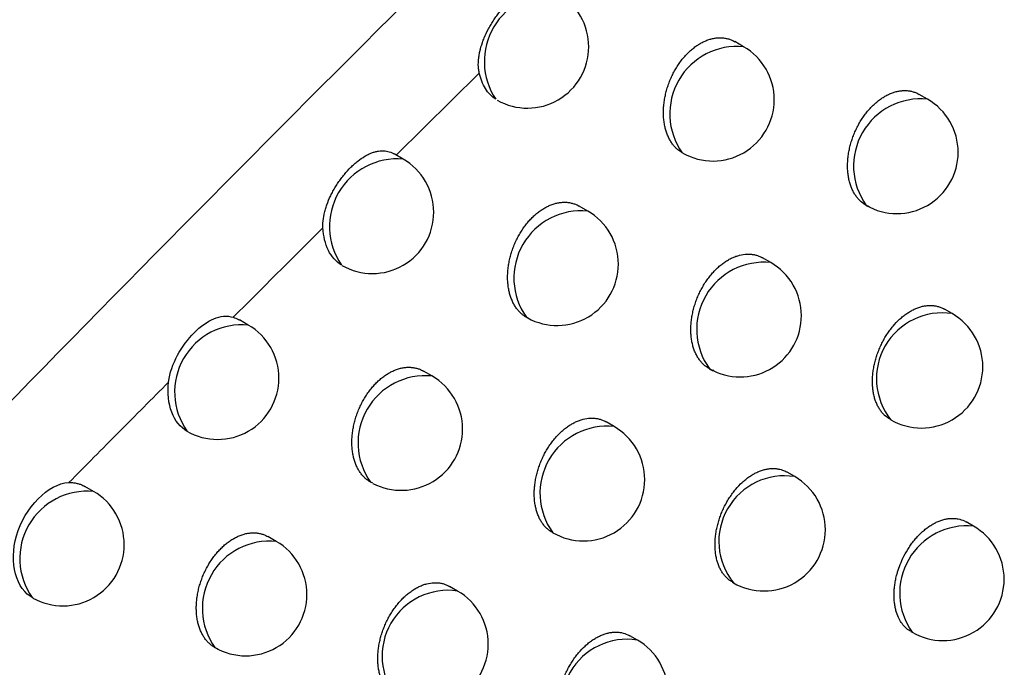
# Model space of a CAD drawing. Header units: millimetres. Extents: x -0.41 to 0.79, y -0.23 to 0.59.
# Tile 36 of 83: x 0.60861 to 0.61664, y -0.09593 to -0.09065. Entities that reach past the tile are written whole.
import ezdxf

# ---------------------------------------------------------------- set-up
doc = ezdxf.new("R2010")
doc.units = ezdxf.units.MM

msp = doc.modelspace()

# ---------------------------------------------------------------- linework, layer by layer
at = {"color": 7, "linetype": 'Continuous', "lineweight": 25}
for p, q in [((0.6145136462, -0.0908722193), (0.6144424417, -0.0908311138)), ((0.612358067, -0.0910871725), (0.6116797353, -0.0917572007)), ((0.6160139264, -0.0913005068), (0.6159459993, -0.0912612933)), ((0.6117372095, -0.0917895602), (0.6116644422, -0.0917475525)), ((0.6140199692, -0.0917417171), (0.6140136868, -0.0917382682)), ((0.613242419, -0.0922130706), (0.6131723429, -0.0921726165)), ((0.6147353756, -0.0926333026), (0.6146684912, -0.0925946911)), ((0.6162149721, -0.0930496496), (0.6161513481, -0.0930129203)), ((0.6104744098, -0.0931428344), (0.6104023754, -0.0931012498)), ((0.6127550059, -0.0930856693), (0.6127424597, -0.0930791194)), ((0.6119721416, -0.0935582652), (0.6119031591, -0.0935184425)), ((0.6134578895, -0.0939705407), (0.6133920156, -0.0939325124)), ((0.6149305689, -0.0943790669), (0.6148678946, -0.0943428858)), ((0.6114914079, -0.0944338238), (0.6114721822, -0.0944243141)), ((0.6092124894, -0.0945003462), (0.609141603, -0.0944594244)), ((0.6163890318, -0.0947832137), (0.6163295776, -0.0947488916)), ((0.610702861, -0.094907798), (0.6106349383, -0.0948685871)), ((0.612181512, -0.0953122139), (0.612116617, -0.0952747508)), ((0.6144213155, -0.0952397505), (0.6144306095, -0.0952451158)), ((0.608720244, -0.0953705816), (0.60871253, -0.0953663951)), ((0.6136473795, -0.0957130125), (0.6135855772, -0.0956773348)), ((0.6158766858, -0.095642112), (0.6158890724, -0.0956492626))]:
    msp.add_line(p, q, dxfattribs=at)
at = {"color": 9, "linetype": 'Continuous', "lineweight": 25}
for centre, radius, start, end in [((0.6129546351, -0.0909939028), 0.0005553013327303, 85.227342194, 213.588017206), ((0.6144620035, -0.0914197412), 0.0005499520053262, 84.6117519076, 215.3936246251), ((0.6159590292, -0.0918461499), 0.0005483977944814, 84.2547979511, 215.7505785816), ((0.6116884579, -0.0923398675), 0.0005524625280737, 84.9373955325, 214.5835096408), ((0.6131898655, -0.0927600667), 0.0005495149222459, 84.5120641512, 215.4933123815), ((0.6146792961, -0.0931782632), 0.0005478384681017, 84.1246232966, 215.8807532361), ((0.6161343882, -0.0935804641), 0.0005368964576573, 81.3677308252, 218.6376457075), ((0.6104229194, -0.0936898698), 0.0005494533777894, 84.6228047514, 215.6292988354), ((0.6119186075, -0.0941046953), 0.0005490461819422, 84.4045542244, 215.6008223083), ((0.6134005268, -0.0945147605), 0.0005472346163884, 83.9830393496, 216.0223371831), ((0.6148479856, -0.0949087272), 0.0005360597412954, 81.1379409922, 218.8674355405), ((0.6091608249, -0.0950478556), 0.0005499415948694, 84.6093837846, 215.3959927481), ((0.6163359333, -0.0953298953), 0.0005492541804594, 84.4523380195, 215.5530385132), ((0.6106482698, -0.0954536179), 0.0005485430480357, 84.2884529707, 215.716923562), ((0.6121039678, -0.0958447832), 0.0005381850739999, 81.7157225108, 218.2896540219), ((0.6135625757, -0.096241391), 0.0005351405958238, 80.8818912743, 219.1234852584)]:
    msp.add_arc(centre, radius, start, end, dxfattribs=at)
at = {"color": 7, "linetype": 'Continuous', "lineweight": 25}
for centre, radius, start, end in [((0.6127508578, -0.0908735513), 0.0005, 0, 60.0026882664), ((0.6127508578, -0.0908735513), 0.0005, 240.3863214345, 0), ((0.6142636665, -0.0913052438), 0.0005000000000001, 0, 60.0026882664), ((0.6142636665, -0.0913052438), 0.0005000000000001, 240.4850247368, 0), ((0.6157639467, -0.0917335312), 0.0005, 0, 60.0026882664), ((0.6157639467, -0.0917335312), 0.0005, 240.0026882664, 0), ((0.6114872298, -0.0922225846), 0.0005, 0, 60.0026882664), ((0.6114872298, -0.0922225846), 0.0005, 240.1604221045, 0), ((0.6129924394, -0.092646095), 0.0005, 0, 60.0026882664), ((0.6129924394, -0.092646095), 0.0005, 241.3957683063, 0), ((0.6144853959, -0.093066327), 0.0005, 0, 60.0026882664), ((0.6159649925, -0.0934826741), 0.0005000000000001, 0, 60.0026882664), ((0.6102244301, -0.0935758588), 0.0005, 0, 60.0026882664), ((0.6144853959, -0.093066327), 0.0005, 244.4690937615, 0), ((0.6144853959, -0.093066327), 0.0005, 240.0026882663, 244.4690937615), ((0.6159649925, -0.0934826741), 0.0005000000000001, 240.0026882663, 0), ((0.6102244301, -0.0935758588), 0.0005, 240.0026882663, 0), ((0.6117221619, -0.0939912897), 0.0005, 360, 60.0026882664), ((0.6117221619, -0.0939912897), 0.0005, 242.3353552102, 360), ((0.6132079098, -0.0944035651), 0.0005000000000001, 0, 60.0026882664), ((0.6132079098, -0.0944035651), 0.0005000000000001, 240.0026882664, 0), ((0.6146805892, -0.0948120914), 0.0005000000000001, 360, 60.0026882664), ((0.6089625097, -0.0949333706), 0.0005, 0, 60.0026882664), ((0.6146805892, -0.0948120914), 0.0005000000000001, 240.0026882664, 360), ((0.6161390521, -0.0952162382), 0.0005, 0, 60.0026882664), ((0.6104528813, -0.0953408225), 0.0005, 0, 60.0026882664), ((0.6089625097, -0.0949333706), 0.0005, 240.7149574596, 0), ((0.6161390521, -0.0952162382), 0.0005, 240.0026882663, 0), ((0.6119315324, -0.0957452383), 0.0005, 0, 60.0026882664), ((0.6104528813, -0.0953408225), 0.0005, 240.0026882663, 0), ((0.6133973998, -0.096146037), 0.0005, 0, 60.0026882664), ((0.6119315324, -0.0957452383), 0.0005, 240.0026882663, 0)]:
    msp.add_arc(centre, radius, start, end, dxfattribs=at)
for points, knots in [([(0.6033176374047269, -0.0992173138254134), (0.6056910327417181, -0.0966855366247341), (0.6080870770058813, -0.0942001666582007), (0.6129229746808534, -0.0893303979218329), (0.615363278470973, -0.0869456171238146), (0.6202929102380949, -0.0822785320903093), (0.6227823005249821, -0.0799962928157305), (0.6278062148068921, -0.0755440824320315), (0.6303413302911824, -0.0733727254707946), (0.6329035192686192, -0.0712588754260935)], [0, 0, 0, 0, 0.25, 0.25, 0.5, 0.5, 0.75, 0.75, 1, 1, 1, 1]), ([(0.6123580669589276, -0.0910871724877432), (0.6123560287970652, -0.0910760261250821), (0.6123498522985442, -0.0910422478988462), (0.6123499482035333, -0.0909950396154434), (0.6123554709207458, -0.0909469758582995), (0.6123647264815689, -0.0908984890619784), (0.61237904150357, -0.0908495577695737), (0.6124027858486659, -0.0907879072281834), (0.6124264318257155, -0.0907383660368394), (0.6124539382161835, -0.0906899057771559), (0.612476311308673, -0.0906544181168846), (0.6125000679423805, -0.0906202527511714), (0.6125250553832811, -0.0905875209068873), (0.6125513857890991, -0.0905561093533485), (0.6125784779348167, -0.0905267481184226), (0.6126059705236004, -0.0904997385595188), (0.6126337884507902, -0.0904750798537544), (0.6126621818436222, -0.0904526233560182), (0.6126905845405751, -0.0904329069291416), (0.6127186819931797, -0.0904161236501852), (0.6127464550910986, -0.090402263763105), (0.6127741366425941, -0.0903913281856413), (0.6128012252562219, -0.0903836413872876), (0.6128274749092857, -0.0903792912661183), (0.6128529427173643, -0.0903782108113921), (0.6128778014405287, -0.090380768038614), (0.6129050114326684, -0.0903869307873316), (0.612922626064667, -0.0903970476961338), (0.6129327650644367, -0.090402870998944)], [0, 0, 0, 0, 0.0323646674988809, 0.0980787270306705, 0.1314616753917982, 0.163796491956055, 0.2292627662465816, 0.2624546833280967, 0.330172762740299, 0.3645360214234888, 0.3993912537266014, 0.4333300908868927, 0.4675055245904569, 0.5024280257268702, 0.537609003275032, 0.571462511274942, 0.6055509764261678, 0.6403790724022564, 0.675462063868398, 0.7093655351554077, 0.7435028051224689, 0.7783762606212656, 0.8135040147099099, 0.8475365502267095, 0.8818072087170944, 0.9168356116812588, 0.9521304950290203, 1, 1, 1, 1]), ([(0.6140199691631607, -0.091741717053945), (0.6140139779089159, -0.0917383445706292), (0.6140019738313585, -0.0917315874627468), (0.6139849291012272, -0.091719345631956), (0.6139686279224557, -0.0917055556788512), (0.6139513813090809, -0.0916882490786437), (0.6139337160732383, -0.0916668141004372), (0.6139162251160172, -0.0916404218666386), (0.6139007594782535, -0.0916111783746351), (0.6138876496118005, -0.0915795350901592), (0.6138770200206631, -0.0915458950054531), (0.6138688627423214, -0.0915103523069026), (0.6138632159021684, -0.0914727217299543), (0.6138602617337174, -0.0914337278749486), (0.6138599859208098, -0.0913938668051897), (0.6138623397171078, -0.091353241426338), (0.6138674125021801, -0.0913115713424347), (0.6138751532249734, -0.091269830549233), (0.6138853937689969, -0.0912285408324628), (0.6138980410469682, -0.0911877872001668), (0.6139132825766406, -0.0911471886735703), (0.613930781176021, -0.0911078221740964), (0.6139502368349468, -0.0910701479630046), (0.6139715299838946, -0.0910342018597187), (0.6139949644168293, -0.090999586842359), (0.6140199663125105, -0.0909672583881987), (0.6140461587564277, -0.0909375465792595), (0.6140734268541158, -0.0909104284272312), (0.6141021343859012, -0.0908856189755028), (0.6141316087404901, -0.0908637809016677), (0.6141614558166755, -0.0908450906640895), (0.614191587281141, -0.0908294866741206), (0.6142223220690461, -0.0908168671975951), (0.6142530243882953, -0.0908075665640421), (0.6142833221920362, -0.0908016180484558), (0.6143131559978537, -0.0907989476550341), (0.6143427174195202, -0.0907996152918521), (0.614371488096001, -0.090803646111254), (0.6143990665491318, -0.0908110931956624), (0.6144227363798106, -0.0908201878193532), (0.6144366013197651, -0.090828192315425), (0.6144422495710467, -0.0908314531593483)], [0, 0, 0, 0, 0.0190219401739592, 0.0381123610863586, 0.057412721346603, 0.0767839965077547, 0.1031436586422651, 0.1296834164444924, 0.1567887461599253, 0.1840885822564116, 0.2107142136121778, 0.2375235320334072, 0.2649122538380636, 0.2925013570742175, 0.3191987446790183, 0.3460827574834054, 0.3735581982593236, 0.4012393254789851, 0.42776813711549, 0.454484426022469, 0.4817964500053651, 0.509316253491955, 0.5355034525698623, 0.561876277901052, 0.5888384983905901, 0.6160059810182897, 0.6418362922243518, 0.6678484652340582, 0.6944357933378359, 0.7212223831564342, 0.7468473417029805, 0.7726503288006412, 0.7990134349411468, 0.8255693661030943, 0.8512318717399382, 0.877070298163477, 0.9034600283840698, 0.9300386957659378, 0.955960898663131, 0.9820595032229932, 1, 1, 1, 1]), ([(0.6124920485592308, -0.0913011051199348), (0.6124594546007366, -0.0912799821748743), (0.6124307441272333, -0.0912501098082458), (0.6123855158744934, -0.0911778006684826), (0.6123683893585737, -0.0911343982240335), (0.6123580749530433, -0.0910872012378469)], [0, 0, 0, 0, 0.5, 0.5, 1, 1, 1, 1]), ([(0.615540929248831, -0.0921790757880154), (0.6155327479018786, -0.0921755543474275), (0.615507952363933, -0.0921648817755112), (0.6154778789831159, -0.0921435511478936), (0.615450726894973, -0.0921168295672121), (0.6154319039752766, -0.0920936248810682), (0.6154148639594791, -0.092067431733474), (0.6153998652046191, -0.0920383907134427), (0.6153872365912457, -0.0920069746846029), (0.6153770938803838, -0.091973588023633), (0.6153694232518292, -0.0919383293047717), (0.6153642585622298, -0.0919009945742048), (0.61536177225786, -0.0918623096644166), (0.6153619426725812, -0.0918227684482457), (0.6153647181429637, -0.0917824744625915), (0.6153701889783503, -0.0917411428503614), (0.6153782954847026, -0.0916997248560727), (0.615388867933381, -0.0916587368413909), (0.615401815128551, -0.091618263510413), (0.6154173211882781, -0.0915779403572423), (0.6154350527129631, -0.0915388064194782), (0.6154547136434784, -0.0915013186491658), (0.6154761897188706, -0.0914655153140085), (0.6154997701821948, -0.0914310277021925), (0.6155248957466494, -0.0913987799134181), (0.6155511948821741, -0.0913691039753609), (0.6155785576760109, -0.0913419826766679), (0.6156073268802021, -0.0913171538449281), (0.6156368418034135, -0.091295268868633), (0.6156667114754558, -0.0912765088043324), (0.6156968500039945, -0.0912608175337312), (0.6157275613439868, -0.0912481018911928), (0.615758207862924, -0.0912386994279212), (0.6157884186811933, -0.091232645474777), (0.6158181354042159, -0.0912298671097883), (0.6158475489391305, -0.0912304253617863), (0.6158761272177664, -0.0912343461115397), (0.6159034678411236, -0.0912416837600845), (0.6159267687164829, -0.0912506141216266), (0.6159403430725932, -0.0912584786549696), (0.615945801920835, -0.0912616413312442)], [0, 0, 0, 0, 0.0244571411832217, 0.0741232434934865, 0.0993828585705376, 0.1250802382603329, 0.150953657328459, 0.1773803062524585, 0.2039973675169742, 0.2299108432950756, 0.2560032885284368, 0.2826602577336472, 0.309512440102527, 0.3354834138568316, 0.3616357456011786, 0.3883623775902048, 0.4152885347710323, 0.4411210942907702, 0.4671356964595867, 0.4937280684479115, 0.5205216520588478, 0.5460745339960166, 0.5718079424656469, 0.5981139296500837, 0.6246190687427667, 0.6498796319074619, 0.6753176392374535, 0.7013165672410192, 0.7275097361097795, 0.752602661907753, 0.7778698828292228, 0.8036856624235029, 0.8296903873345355, 0.8548163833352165, 0.8801149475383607, 0.9059548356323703, 0.9319804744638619, 0.9573224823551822, 0.9828374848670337, 1, 1, 1, 1]), ([(0.61108339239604, -0.0923492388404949), (0.611083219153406, -0.0923370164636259), (0.6110826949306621, -0.0923000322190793), (0.6110902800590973, -0.0922495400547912), (0.6111029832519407, -0.0921991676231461), (0.6111191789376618, -0.092149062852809), (0.6111400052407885, -0.0920995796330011), (0.6111648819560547, -0.0920511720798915), (0.6111856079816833, -0.0920152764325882), (0.6112081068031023, -0.091980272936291), (0.6112322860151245, -0.0919462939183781), (0.6112660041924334, -0.0919033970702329), (0.611301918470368, -0.091863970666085), (0.611339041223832, -0.0918290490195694), (0.6113768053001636, -0.0917973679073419), (0.6114150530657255, -0.0917709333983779), (0.6114530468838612, -0.0917503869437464), (0.611481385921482, -0.0917380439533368), (0.6115092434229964, -0.0917289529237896), (0.6115365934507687, -0.0917231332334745), (0.6115637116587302, -0.0917207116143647), (0.6115892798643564, -0.0917217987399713), (0.6116208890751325, -0.0917276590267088), (0.6116453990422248, -0.0917361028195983), (0.6116620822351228, -0.0917464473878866), (0.6116642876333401, -0.0917478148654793)], [0, 0, 0, 0, 0.0356199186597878, 0.1077839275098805, 0.1446515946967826, 0.1802438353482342, 0.2521958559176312, 0.2888691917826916, 0.3257371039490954, 0.3628605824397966, 0.4003798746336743, 0.4384414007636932, 0.5124103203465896, 0.5503638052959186, 0.5885965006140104, 0.6628050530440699, 0.7004696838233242, 0.7386811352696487, 0.7756238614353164, 0.8128250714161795, 0.8508488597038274, 0.8891623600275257, 0.9224213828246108, 0.9897446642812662, 1, 1, 1, 1]), ([(0.6127550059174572, -0.093085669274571), (0.6127483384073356, -0.0930822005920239), (0.6127349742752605, -0.0930752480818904), (0.6127160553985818, -0.0930622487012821), (0.6126980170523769, -0.0930473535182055), (0.6126797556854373, -0.0930291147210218), (0.6126617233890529, -0.0930071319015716), (0.6126443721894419, -0.0929807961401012), (0.6126290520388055, -0.0929516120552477), (0.6126160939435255, -0.0929200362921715), (0.6126056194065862, -0.0928864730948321), (0.6125976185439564, -0.0928510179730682), (0.6125921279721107, -0.0928134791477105), (0.612589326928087, -0.0927745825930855), (0.6125891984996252, -0.0927348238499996), (0.6125916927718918, -0.0926943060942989), (0.6125968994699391, -0.0926527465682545), (0.6126047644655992, -0.092611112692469), (0.6126151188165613, -0.0925699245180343), (0.6126278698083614, -0.0925292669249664), (0.6126432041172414, -0.0924887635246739), (0.6126607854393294, -0.092449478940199), (0.6126803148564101, -0.0924118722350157), (0.6127016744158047, -0.0923759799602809), (0.6127251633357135, -0.0923414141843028), (0.6127502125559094, -0.0923091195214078), (0.6127764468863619, -0.0922794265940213), (0.6128037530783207, -0.0922523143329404), (0.6128324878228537, -0.0922275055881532), (0.6128619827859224, -0.0922056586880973), (0.6128918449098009, -0.0921869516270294), (0.6129219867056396, -0.0921713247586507), (0.6129527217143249, -0.0921586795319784), (0.6129834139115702, -0.0921493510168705), (0.6130136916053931, -0.092143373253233), (0.6130434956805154, -0.0921406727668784), (0.6130730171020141, -0.0921413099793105), (0.6131017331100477, -0.0921453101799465), (0.6131292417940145, -0.0921527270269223), (0.6131527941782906, -0.0921617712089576), (0.6131665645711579, -0.0921697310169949), (0.613172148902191, -0.0921729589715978)], [0, 0, 0, 0, 0.0207555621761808, 0.0416017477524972, 0.0627272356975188, 0.0839474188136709, 0.110099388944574, 0.1364301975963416, 0.1633227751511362, 0.1904086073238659, 0.2168092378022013, 0.2433920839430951, 0.270549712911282, 0.2979061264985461, 0.3243721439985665, 0.3510231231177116, 0.3782601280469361, 0.4057008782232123, 0.432006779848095, 0.4584984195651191, 0.4855800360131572, 0.5128673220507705, 0.5388516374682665, 0.5650199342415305, 0.591772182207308, 0.6187277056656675, 0.644377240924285, 0.6702072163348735, 0.6966077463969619, 0.7232059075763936, 0.7486639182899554, 0.7742987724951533, 0.8004900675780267, 0.8268729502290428, 0.8523682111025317, 0.8780383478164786, 0.9042566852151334, 0.9306629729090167, 0.9564040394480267, 0.982320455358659, 1, 1, 1, 1]), ([(0.6110833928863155, -0.0923492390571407), (0.6110736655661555, -0.0923589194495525), (0.6108296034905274, -0.0926018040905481), (0.6105858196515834, -0.0928454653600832), (0.6103517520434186, -0.0930794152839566)], [0, 0, 0, 0, 0.0398559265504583, 1, 1, 1, 1]), ([(0.6112336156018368, -0.0926534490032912), (0.611190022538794, -0.0926270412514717), (0.6111534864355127, -0.0925855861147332), (0.6111019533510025, -0.0924814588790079), (0.6110866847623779, -0.0924189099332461), (0.6110834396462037, -0.0923502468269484)], [0, 0, 0, 0, 0.5, 0.5, 1, 1, 1, 1]), ([(0.6142702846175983, -0.0935145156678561), (0.614268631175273, -0.0935139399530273), (0.6142582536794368, -0.0935103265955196), (0.6142396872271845, -0.0935021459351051), (0.614215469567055, -0.0934877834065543), (0.6141926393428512, -0.0934701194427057), (0.614171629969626, -0.0934494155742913), (0.6141526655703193, -0.0934259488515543), (0.6141357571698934, -0.0933998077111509), (0.6141208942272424, -0.0933708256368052), (0.6141084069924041, -0.0933394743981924), (0.6140984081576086, -0.0933061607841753), (0.6140908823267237, -0.0932709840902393), (0.6140858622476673, -0.0932337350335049), (0.6140835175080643, -0.093195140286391), (0.6140838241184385, -0.0931556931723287), (0.6140867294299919, -0.093115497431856), (0.6140923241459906, -0.093074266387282), (0.6141005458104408, -0.0930329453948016), (0.6141112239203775, -0.0929920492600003), (0.6141242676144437, -0.0929516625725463), (0.6141398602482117, -0.0929114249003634), (0.6141576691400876, -0.0928723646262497), (0.6141773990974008, -0.092834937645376), (0.6141989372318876, -0.0927991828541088), (0.6142225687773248, -0.092764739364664), (0.6142477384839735, -0.0927325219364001), (0.6142740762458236, -0.0927028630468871), (0.6143014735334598, -0.0926757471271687), (0.6143302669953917, -0.0926509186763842), (0.6143598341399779, -0.092628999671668), (0.614389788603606, -0.0926101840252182), (0.614419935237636, -0.0925944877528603), (0.6144506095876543, -0.0925817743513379), (0.6144912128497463, -0.0925692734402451), (0.6145315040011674, -0.0925633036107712), (0.6145704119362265, -0.0925640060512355), (0.6145989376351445, -0.0925678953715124), (0.6146262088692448, -0.0925752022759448), (0.6146494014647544, -0.0925840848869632), (0.6146628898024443, -0.0925919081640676), (0.6146682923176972, -0.0925950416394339)], [0, 0, 0, 0, 0.0047776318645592, 0.0299858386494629, 0.0553664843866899, 0.0812881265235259, 0.1073955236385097, 0.1328623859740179, 0.1585038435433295, 0.1846941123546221, 0.2110733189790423, 0.2367417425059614, 0.2625875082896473, 0.2889926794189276, 0.3155912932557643, 0.3413121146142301, 0.3672125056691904, 0.393681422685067, 0.4203478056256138, 0.4459376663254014, 0.4717077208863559, 0.498049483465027, 0.5245902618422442, 0.549917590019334, 0.5754236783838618, 0.6014965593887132, 0.6277665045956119, 0.6528203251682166, 0.6780500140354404, 0.7038355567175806, 0.7298135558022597, 0.7548014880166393, 0.7799642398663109, 0.8053972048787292, 0.8311997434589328, 0.8811890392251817, 0.9068282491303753, 0.9326519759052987, 0.9577861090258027, 0.9830919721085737, 1, 1, 1, 1]), ([(0.6157071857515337, -0.0939099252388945), (0.6156943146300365, -0.0939020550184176), (0.615673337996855, -0.0938892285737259), (0.6156488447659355, -0.0938641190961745), (0.6156302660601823, -0.0938409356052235), (0.6156138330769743, -0.093814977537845), (0.6155994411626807, -0.0937862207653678), (0.6155874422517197, -0.0937551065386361), (0.6155779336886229, -0.0937220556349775), (0.6155708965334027, -0.0936871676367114), (0.6155663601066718, -0.0936502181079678), (0.6155644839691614, -0.0936119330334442), (0.6155652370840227, -0.0935728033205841), (0.6155685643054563, -0.0935329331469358), (0.615574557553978, -0.0934920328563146), (0.6155831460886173, -0.0934510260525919), (0.6155941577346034, -0.0934104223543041), (0.6156075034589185, -0.0933703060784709), (0.6156233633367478, -0.093330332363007), (0.615641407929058, -0.0932914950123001), (0.6156613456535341, -0.0932542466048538), (0.6156830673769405, -0.0932186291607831), (0.6157068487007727, -0.0931843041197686), (0.6157404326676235, -0.093141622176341), (0.615776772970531, -0.0931034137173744), (0.6158149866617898, -0.09307051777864), (0.6158445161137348, -0.0930486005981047), (0.6158744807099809, -0.0930297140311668), (0.6159046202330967, -0.093013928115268), (0.6159352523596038, -0.0930011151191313), (0.6159657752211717, -0.0929915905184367), (0.6159959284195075, -0.0929853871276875), (0.616025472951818, -0.0929824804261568), (0.6160546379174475, -0.0929828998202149), (0.6160829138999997, -0.0929866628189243), (0.6161099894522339, -0.0929938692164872), (0.6161328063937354, -0.0930025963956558), (0.6161459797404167, -0.0930102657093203), (0.6161511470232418, -0.0930132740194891)], [0, 0, 0, 0, 0.0432326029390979, 0.0704580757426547, 0.0969604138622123, 0.1236448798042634, 0.1509021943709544, 0.1783568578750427, 0.2050294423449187, 0.2318864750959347, 0.2593253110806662, 0.2869653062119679, 0.3136823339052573, 0.3405856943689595, 0.3680785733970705, 0.395776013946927, 0.4223823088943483, 0.4491754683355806, 0.4765608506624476, 0.5041521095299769, 0.5305356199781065, 0.5571047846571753, 0.5842620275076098, 0.6116235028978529, 0.6642555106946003, 0.6909746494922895, 0.718087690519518, 0.7442000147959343, 0.7704950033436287, 0.7970724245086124, 0.8240362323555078, 0.8501767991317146, 0.8764986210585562, 0.9030999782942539, 0.9300832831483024, 0.9563996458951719, 0.9828976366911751, 1, 1, 1, 1]), ([(0.6098242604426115, -0.0936083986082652), (0.6098326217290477, -0.0935326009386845), (0.6098603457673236, -0.0934582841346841), (0.609934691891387, -0.0933205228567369), (0.6099820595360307, -0.0932571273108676), (0.6100846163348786, -0.0931540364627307), (0.6101396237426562, -0.0931145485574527), (0.6102473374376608, -0.0930696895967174), (0.6102996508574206, -0.0930638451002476), (0.6103517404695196, -0.0930794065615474)], [0, 0, 0, 0, 0.25, 0.25, 0.5, 0.5, 0.75, 0.75, 1, 1, 1, 1]), ([(0.6103517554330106, -0.0930794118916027), (0.610359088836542, -0.0930818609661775), (0.6103737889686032, -0.093086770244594), (0.610390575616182, -0.093094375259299), (0.6103997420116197, -0.0930999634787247), (0.6104022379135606, -0.0931014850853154)], [0, 0, 0, 0, 0.4200947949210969, 0.8420986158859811, 1, 1, 1, 1]), ([(0.6114914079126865, -0.0944338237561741), (0.6114840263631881, -0.0944303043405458), (0.6114692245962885, -0.0944232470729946), (0.6114483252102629, -0.0944095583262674), (0.6114284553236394, -0.0943935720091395), (0.611409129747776, -0.0943743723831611), (0.6113907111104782, -0.0943518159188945), (0.6113734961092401, -0.0943255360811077), (0.6113583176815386, -0.0942964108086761), (0.6113455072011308, -0.0942649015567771), (0.6113351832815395, -0.094231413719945), (0.6113273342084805, -0.0941960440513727), (0.6113219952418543, -0.0941585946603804), (0.6113193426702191, -0.0941197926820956), (0.611319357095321, -0.0940801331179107), (0.611321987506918, -0.0940397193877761), (0.6113273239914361, -0.0939982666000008), (0.6113353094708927, -0.0939567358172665), (0.611345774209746, -0.0939156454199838), (0.6113586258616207, -0.0938750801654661), (0.6113740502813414, -0.0938346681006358), (0.611391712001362, -0.0937954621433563), (0.6114113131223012, -0.0937579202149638), (0.6114327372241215, -0.0937220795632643), (0.6114562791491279, -0.0936875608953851), (0.6114813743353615, -0.0936552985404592), (0.6115076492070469, -0.0936256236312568), (0.6115349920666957, -0.0935985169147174), (0.6115637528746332, -0.0935737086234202), (0.6115932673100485, -0.0935518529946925), (0.6116231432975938, -0.0935331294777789), (0.6116532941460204, -0.09351748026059), (0.6116840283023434, -0.0935048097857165), (0.6117147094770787, -0.093495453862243), (0.6117449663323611, -0.0934894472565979), (0.6117747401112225, -0.0934867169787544), (0.611804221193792, -0.0934873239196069), (0.6118328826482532, -0.0934912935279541), (0.6118603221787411, -0.0934986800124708), (0.6118837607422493, -0.0935076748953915), (0.6118974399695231, -0.0935155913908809), (0.6119029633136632, -0.0935187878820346)], [0, 0, 0, 0, 0.022518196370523, 0.0451543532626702, 0.068156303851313, 0.0912828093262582, 0.1172221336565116, 0.1433389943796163, 0.1700136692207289, 0.1968802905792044, 0.2230520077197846, 0.249404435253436, 0.2763269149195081, 0.3034465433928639, 0.3296778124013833, 0.3560923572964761, 0.3830874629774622, 0.4102843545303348, 0.4363636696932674, 0.4626269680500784, 0.489474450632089, 0.5165254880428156, 0.5423022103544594, 0.568261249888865, 0.5947987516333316, 0.621537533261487, 0.647000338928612, 0.6726421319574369, 0.6988497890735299, 0.7252534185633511, 0.7505376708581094, 0.7759975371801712, 0.8020100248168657, 0.8282128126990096, 0.8535338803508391, 0.8790287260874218, 0.9050684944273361, 0.9312951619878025, 0.956848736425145, 0.9825765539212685, 1, 1, 1, 1]), ([(0.6098242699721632, -0.0936084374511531), (0.6096896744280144, -0.0937438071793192), (0.6094185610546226, -0.0940164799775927), (0.609147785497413, -0.0942900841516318), (0.6090114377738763, -0.0944278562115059)], [0, 0, 0, 0, 0.4964548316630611, 1, 1, 1, 1]), ([(0.6099763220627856, -0.0940099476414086), (0.6099209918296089, -0.0939787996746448), (0.609877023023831, -0.093924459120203), (0.6098233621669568, -0.0937825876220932), (0.6098144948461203, -0.0936970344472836), (0.6098242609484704, -0.0936084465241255)], [0, 0, 0, 0, 0.5, 0.5, 1, 1, 1, 1]), ([(0.6129519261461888, -0.0948326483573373), (0.6129470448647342, -0.0948298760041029), (0.6129339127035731, -0.0948224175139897), (0.6129143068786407, -0.094806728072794), (0.6128933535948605, -0.0947861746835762), (0.6128745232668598, -0.0947627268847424), (0.6128577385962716, -0.0947366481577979), (0.6128430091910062, -0.0947077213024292), (0.6128306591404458, -0.0946764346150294), (0.612820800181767, -0.0946431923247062), (0.6128134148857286, -0.0946080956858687), (0.6128085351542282, -0.0945709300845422), (0.6128063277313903, -0.0945324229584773), (0.6128067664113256, -0.0944930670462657), (0.6128097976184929, -0.0944529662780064), (0.6128155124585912, -0.0944118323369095), (0.6128238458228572, -0.0943706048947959), (0.6128346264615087, -0.0943297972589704), (0.6128477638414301, -0.0942894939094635), (0.6128634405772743, -0.0942493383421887), (0.6128813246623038, -0.0942103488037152), (0.6129011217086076, -0.0941729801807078), (0.612922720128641, -0.0941372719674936), (0.61294640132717, -0.0941028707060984), (0.6129716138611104, -0.0940706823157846), (0.6129979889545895, -0.0940410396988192), (0.6130254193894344, -0.0940139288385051), (0.6130542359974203, -0.0939891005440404), (0.6130838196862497, -0.0939671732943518), (0.6131137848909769, -0.0939483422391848), (0.6131439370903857, -0.0939326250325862), (0.613174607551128, -0.0939198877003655), (0.6132151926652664, -0.093907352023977), (0.6132554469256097, -0.0939013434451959), (0.6132942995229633, -0.09390200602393), (0.6133227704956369, -0.0939058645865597), (0.6133499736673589, -0.0939131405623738), (0.6133730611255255, -0.0939219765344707), (0.6133864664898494, -0.0939297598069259), (0.6133918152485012, -0.0939328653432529)], [0, 0, 0, 0, 0.0159818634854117, 0.0429961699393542, 0.0702043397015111, 0.0967290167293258, 0.1234356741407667, 0.1507144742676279, 0.178190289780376, 0.2049125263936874, 0.2318194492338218, 0.2593089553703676, 0.2869999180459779, 0.3137723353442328, 0.3407316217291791, 0.3682824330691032, 0.396038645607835, 0.4226809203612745, 0.4495106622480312, 0.4769349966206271, 0.504566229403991, 0.5309495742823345, 0.5575189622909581, 0.584678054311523, 0.6120421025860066, 0.6381565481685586, 0.664454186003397, 0.6913307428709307, 0.7184077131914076, 0.7444635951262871, 0.7707017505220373, 0.7972216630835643, 0.8241269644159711, 0.8762519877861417, 0.9029870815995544, 0.9299147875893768, 0.9561121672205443, 0.9824886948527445, 1, 1, 1, 1]), ([(0.6144220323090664, -0.0952384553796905), (0.6144168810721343, -0.0952360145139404), (0.6144033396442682, -0.0952295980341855), (0.6143842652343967, -0.0952133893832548), (0.6143636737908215, -0.0951932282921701), (0.6143452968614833, -0.0951699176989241), (0.6143289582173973, -0.0951440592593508), (0.6143146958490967, -0.0951153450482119), (0.6143028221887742, -0.0950842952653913), (0.614293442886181, -0.0950513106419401), (0.6142865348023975, -0.0950164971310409), (0.6142821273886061, -0.0949796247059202), (0.6142803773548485, -0.0949414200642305), (0.6142812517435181, -0.0949023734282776), (0.6142846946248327, -0.0948625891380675), (0.6142907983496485, -0.0948217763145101), (0.6142994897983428, -0.0947808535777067), (0.6143105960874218, -0.0947403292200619), (0.6143240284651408, -0.0947002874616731), (0.614339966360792, -0.0946603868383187), (0.6143580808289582, -0.0946216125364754), (0.6143780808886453, -0.0945844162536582), (0.6143998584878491, -0.0945488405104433), (0.6144236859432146, -0.0945145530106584), (0.6144573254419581, -0.0944719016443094), (0.6144937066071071, -0.0944337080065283), (0.614531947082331, -0.0944008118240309), (0.6145614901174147, -0.0943788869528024), (0.6145914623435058, -0.0943599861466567), (0.6146216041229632, -0.0943441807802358), (0.6146522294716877, -0.0943313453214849), (0.6146827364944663, -0.0943217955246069), (0.6147128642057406, -0.0943155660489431), (0.6147423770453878, -0.0943126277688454), (0.6147714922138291, -0.0943130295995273), (0.6147974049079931, -0.0943164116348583), (0.614826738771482, -0.0943238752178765), (0.6148499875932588, -0.0943316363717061), (0.6148644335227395, -0.0943416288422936), (0.6148674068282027, -0.0943436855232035)], [0, 0, 0, 0, 0.0164841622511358, 0.043333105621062, 0.070566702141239, 0.0970635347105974, 0.1237425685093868, 0.1509947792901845, 0.1784444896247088, 0.2051012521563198, 0.2319424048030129, 0.259365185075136, 0.2869890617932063, 0.3136867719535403, 0.3405706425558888, 0.3680433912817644, 0.395720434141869, 0.4223128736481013, 0.449091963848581, 0.4764624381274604, 0.5040384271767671, 0.5304204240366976, 0.5569879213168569, 0.5841428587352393, 0.6115017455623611, 0.6641576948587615, 0.690888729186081, 0.7180135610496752, 0.7441462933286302, 0.7704618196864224, 0.7970600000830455, 0.8240448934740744, 0.8502053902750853, 0.8765473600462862, 0.9031692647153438, 0.9301737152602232, 0.9498889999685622, 0.9896860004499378, 0.9999999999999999, 0.9999999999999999, 0.9999999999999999, 0.9999999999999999]), ([(0.6085831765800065, -0.094861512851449), (0.6086147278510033, -0.0947456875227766), (0.6086831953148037, -0.0946397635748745), (0.6088392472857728, -0.0944815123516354), (0.6089249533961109, -0.0944310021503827), (0.6090113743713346, -0.0944278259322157)], [0, 0, 0, 0, 0.5, 0.5, 1, 1, 1, 1]), ([(0.6090114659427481, -0.0944278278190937), (0.6090215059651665, -0.0944277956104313), (0.6090416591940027, -0.09442773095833), (0.6090705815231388, -0.0944319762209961), (0.6090982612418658, -0.0944394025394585), (0.6091219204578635, -0.0944485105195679), (0.6091357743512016, -0.0944565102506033), (0.6091414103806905, -0.0944597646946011)], [0, 0, 0, 0, 0.2158178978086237, 0.4332089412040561, 0.6433416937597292, 0.8549045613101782, 1, 1, 1, 1]), ([(0.6158774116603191, -0.0956408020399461), (0.6158722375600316, -0.0956383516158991), (0.6158587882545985, -0.0956319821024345), (0.6158399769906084, -0.0956158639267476), (0.6158214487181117, -0.0955975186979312), (0.615801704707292, -0.0955728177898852), (0.6157804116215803, -0.0955383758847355), (0.6157630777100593, -0.0954960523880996), (0.6157519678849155, -0.0954551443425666), (0.6157455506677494, -0.095420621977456), (0.6157416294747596, -0.0953840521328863), (0.6157403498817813, -0.0953461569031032), (0.6157416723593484, -0.0953074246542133), (0.6157455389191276, -0.0952679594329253), (0.6157520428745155, -0.095227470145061), (0.6157603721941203, -0.0951901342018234), (0.6157724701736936, -0.0951464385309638), (0.6157909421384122, -0.0950930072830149), (0.6158215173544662, -0.0950251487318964), (0.615855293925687, -0.0949671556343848), (0.6158870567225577, -0.0949219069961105), (0.6159124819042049, -0.0948899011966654), (0.6159391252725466, -0.0948602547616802), (0.6159667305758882, -0.0948331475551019), (0.6159956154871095, -0.0948083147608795), (0.6160251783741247, -0.0947863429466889), (0.616055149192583, -0.0947673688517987), (0.6160852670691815, -0.0947514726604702), (0.6161158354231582, -0.0947385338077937), (0.6161462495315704, -0.0947288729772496), (0.6161762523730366, -0.0947225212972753), (0.6162055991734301, -0.0947194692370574), (0.6162345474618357, -0.0947196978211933), (0.6162716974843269, -0.0947246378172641), (0.6163037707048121, -0.0947343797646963), (0.6163244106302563, -0.0947463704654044), (0.616329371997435, -0.0947492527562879)], [0, 0, 0, 0, 0.016801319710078, 0.0436725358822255, 0.0709302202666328, 0.0908242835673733, 0.1309841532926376, 0.1786666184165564, 0.2052630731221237, 0.2320436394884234, 0.259404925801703, 0.2869669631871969, 0.3135965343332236, 0.3404116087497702, 0.3678130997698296, 0.3954178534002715, 0.4153708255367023, 0.4556561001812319, 0.5035063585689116, 0.5566068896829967, 0.5835647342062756, 0.6109214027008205, 0.6372274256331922, 0.6637186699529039, 0.6904971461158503, 0.7176692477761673, 0.7438758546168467, 0.7702657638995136, 0.7969392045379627, 0.8240006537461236, 0.8502298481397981, 0.8766412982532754, 0.9033341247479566, 0.930411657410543, 0.9832725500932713, 1, 1, 1, 1]), ([(0.608720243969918, -0.0953705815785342), (0.6086520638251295, -0.0953351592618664), (0.6086003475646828, -0.0952639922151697), (0.6085512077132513, -0.0950814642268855), (0.6085536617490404, -0.0949699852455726), (0.6085831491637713, -0.0948616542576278)], [0, 0, 0, 0, 0.5, 0.5, 1, 1, 1, 1]), ([(0.6102292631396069, -0.0957861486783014), (0.6102211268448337, -0.0957826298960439), (0.6102048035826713, -0.0957755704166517), (0.6101818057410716, -0.0957612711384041), (0.6101599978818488, -0.0957442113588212), (0.6101395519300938, -0.0957240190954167), (0.610120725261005, -0.0957008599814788), (0.6101036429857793, -0.0956746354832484), (0.6100886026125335, -0.0956455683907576), (0.6100759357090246, -0.095614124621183), (0.6100657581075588, -0.095580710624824), (0.6100580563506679, -0.0955454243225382), (0.6100528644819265, -0.095508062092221), (0.6100503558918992, -0.0954693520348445), (0.6100505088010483, -0.0954297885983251), (0.6100532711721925, -0.0953894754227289), (0.61005873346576, -0.095348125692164), (0.6100668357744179, -0.0953066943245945), (0.6100774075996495, -0.0952656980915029), (0.6100903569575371, -0.095225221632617), (0.6101058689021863, -0.0951848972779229), (0.6101236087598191, -0.095145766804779), (0.6101432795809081, -0.0951082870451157), (0.6101647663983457, -0.0950724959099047), (0.6101883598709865, -0.0950380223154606), (0.6102134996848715, -0.0950057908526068), (0.610239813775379, -0.0949761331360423), (0.610267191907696, -0.0949490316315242), (0.6102959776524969, -0.0949242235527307), (0.6103255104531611, -0.0949023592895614), (0.610355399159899, -0.0948836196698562), (0.6103855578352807, -0.0948679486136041), (0.6104162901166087, -0.0948552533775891), (0.6104469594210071, -0.0948458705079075), (0.6104771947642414, -0.094839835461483), (0.6105069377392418, -0.0948370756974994), (0.6105363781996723, -0.0948376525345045), (0.6105649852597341, -0.0948415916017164), (0.6105923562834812, -0.0948489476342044), (0.6106156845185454, -0.0948578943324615), (0.6106292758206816, -0.0948657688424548), (0.610634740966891, -0.094868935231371)], [0, 0, 0, 0, 0.0243112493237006, 0.048773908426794, 0.0737094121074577, 0.0988067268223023, 0.1245280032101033, 0.1504254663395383, 0.1768766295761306, 0.203518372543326, 0.2294567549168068, 0.2555743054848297, 0.2822570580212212, 0.3091352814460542, 0.3351278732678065, 0.3613020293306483, 0.3880512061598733, 0.4150001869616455, 0.4408486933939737, 0.4668794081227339, 0.4934884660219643, 0.5202989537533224, 0.545862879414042, 0.5716074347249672, 0.5979249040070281, 0.6244416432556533, 0.6497113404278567, 0.6751585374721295, 0.7011668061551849, 0.7273693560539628, 0.7524726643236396, 0.777750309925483, 0.8035766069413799, 0.8295918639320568, 0.8547314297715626, 0.8800436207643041, 0.9058972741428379, 0.931936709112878, 0.9572960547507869, 0.9828284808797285, 1, 1, 1, 1]), ([(0.6116746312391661, -0.0961737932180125), (0.611669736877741, -0.0961710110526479), (0.6116566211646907, -0.0961635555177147), (0.6116370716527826, -0.0961478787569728), (0.6116162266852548, -0.0961273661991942), (0.61159751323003, -0.0961039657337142), (0.6115808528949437, -0.0960779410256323), (0.6115662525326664, -0.0960490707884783), (0.6115540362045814, -0.0960178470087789), (0.6115443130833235, -0.0959846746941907), (0.6115370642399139, -0.0959496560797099), (0.6115323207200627, -0.0959125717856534), (0.6115302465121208, -0.0958741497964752), (0.6115308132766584, -0.0958348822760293), (0.6115339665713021, -0.0957948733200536), (0.6115397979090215, -0.0957538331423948), (0.6115482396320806, -0.0957126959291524), (0.6115591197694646, -0.0956719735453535), (0.6115723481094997, -0.0956317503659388), (0.6115881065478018, -0.0955916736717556), (0.6116060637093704, -0.0955527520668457), (0.6116259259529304, -0.095515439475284), (0.6116475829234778, -0.095479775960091), (0.6116713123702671, -0.0954454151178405), (0.6116965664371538, -0.0954132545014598), (0.6117229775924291, -0.0953836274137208), (0.6117504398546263, -0.0953565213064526), (0.611779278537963, -0.095331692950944), (0.6118088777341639, -0.0953097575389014), (0.611838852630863, -0.0952909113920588), (0.6118690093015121, -0.0952751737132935), (0.6118996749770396, -0.0952624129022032), (0.611940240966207, -0.0952498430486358), (0.6119804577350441, -0.0952437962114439), (0.6120192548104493, -0.0952444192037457), (0.6120476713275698, -0.0952482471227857), (0.612074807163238, -0.0952554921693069), (0.6120977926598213, -0.0952642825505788), (0.6121111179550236, -0.095272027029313), (0.6121164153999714, -0.0952751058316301)], [0, 0, 0, 0, 0.0160871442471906, 0.0431096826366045, 0.0703264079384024, 0.0968442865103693, 0.1235442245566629, 0.1508166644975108, 0.1782862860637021, 0.2049900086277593, 0.2318783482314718, 0.2593490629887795, 0.2870211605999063, 0.313771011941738, 0.3407075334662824, 0.368234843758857, 0.3959672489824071, 0.4225930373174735, 0.4494060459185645, 0.4768126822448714, 0.5044258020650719, 0.530806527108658, 0.5573731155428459, 0.5845286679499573, 0.611888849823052, 0.638015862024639, 0.6643260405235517, 0.6912149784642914, 0.718304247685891, 0.7443821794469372, 0.770642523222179, 0.7971848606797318, 0.8241129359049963, 0.8762811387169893, 0.9030388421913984, 0.9299895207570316, 0.9561984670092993, 0.9825867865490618, 0.9999999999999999, 0.9999999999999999, 0.9999999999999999, 0.9999999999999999]), ([(0.6131379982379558, -0.0965719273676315), (0.6131328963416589, -0.0965695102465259), (0.6131193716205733, -0.0965631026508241), (0.6131003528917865, -0.0965469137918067), (0.6130798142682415, -0.0965267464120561), (0.613061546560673, -0.0965034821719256), (0.6130453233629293, -0.0964776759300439), (0.6130311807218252, -0.0964490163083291), (0.6130194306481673, -0.0964180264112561), (0.6130101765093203, -0.0963851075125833), (0.6130033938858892, -0.0963503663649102), (0.6129991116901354, -0.0963135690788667), (0.6129974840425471, -0.0962754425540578), (0.6129984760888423, -0.0962364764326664), (0.6130020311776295, -0.0961967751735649), (0.6130082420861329, -0.096156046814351), (0.6130170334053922, -0.0961152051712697), (0.613028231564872, -0.0960747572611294), (0.613041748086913, -0.0960347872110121), (0.6130577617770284, -0.0959949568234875), (0.6130759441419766, -0.0959562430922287), (0.6130960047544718, -0.095919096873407), (0.6131178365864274, -0.0958835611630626), (0.6131417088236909, -0.0958493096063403), (0.6131754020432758, -0.0958066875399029), (0.6132118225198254, -0.0957685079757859), (0.6132500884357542, -0.0957356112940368), (0.6132796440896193, -0.0957136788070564), (0.6133096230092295, -0.0956947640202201), (0.6133397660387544, -0.0956789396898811), (0.6133703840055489, -0.0956660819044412), (0.6134008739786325, -0.0956565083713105), (0.613430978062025, -0.0956502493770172), (0.6134604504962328, -0.0956472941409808), (0.6134895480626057, -0.0956476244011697), (0.6135269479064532, -0.0956527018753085), (0.6135593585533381, -0.0956626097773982), (0.6135802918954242, -0.0956747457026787), (0.6135853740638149, -0.095677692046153)], [0, 0, 0, 0, 0.0163822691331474, 0.0434280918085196, 0.0706691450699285, 0.0971605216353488, 0.1238341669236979, 0.1510812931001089, 0.1785260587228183, 0.205167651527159, 0.231993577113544, 0.2594009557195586, 0.2870093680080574, 0.3136886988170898, 0.3405540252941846, 0.3680076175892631, 0.3956652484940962, 0.4222445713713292, 0.4490103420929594, 0.4763667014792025, 0.503928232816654, 0.5303088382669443, 0.556874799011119, 0.5840275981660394, 0.6113840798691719, 0.6640627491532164, 0.6908050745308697, 0.717941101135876, 0.7440931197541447, 0.7704280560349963, 0.7970458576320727, 0.8240506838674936, 0.8502299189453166, 0.8765908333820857, 0.9032320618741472, 0.9302564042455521, 0.983067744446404, 1, 1, 1, 1])]:
    msp.add_open_spline(points, degree=3, knots=knots, dxfattribs=at)
for points in [[(0.6225335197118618, -0.0916197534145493), (0.616238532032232, -0.0978804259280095), (0.6099922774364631, -0.104307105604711), (0.603801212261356, -0.1109038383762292)], [(0.6030577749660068, -0.112861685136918), (0.6092977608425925, -0.1061766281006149), (0.6156018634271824, -0.0996573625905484), (0.6219572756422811, -0.0933070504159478)]]:
    msp.add_open_spline(points, degree=3, dxfattribs=at)

doc.saveas('drawing.dxf')
